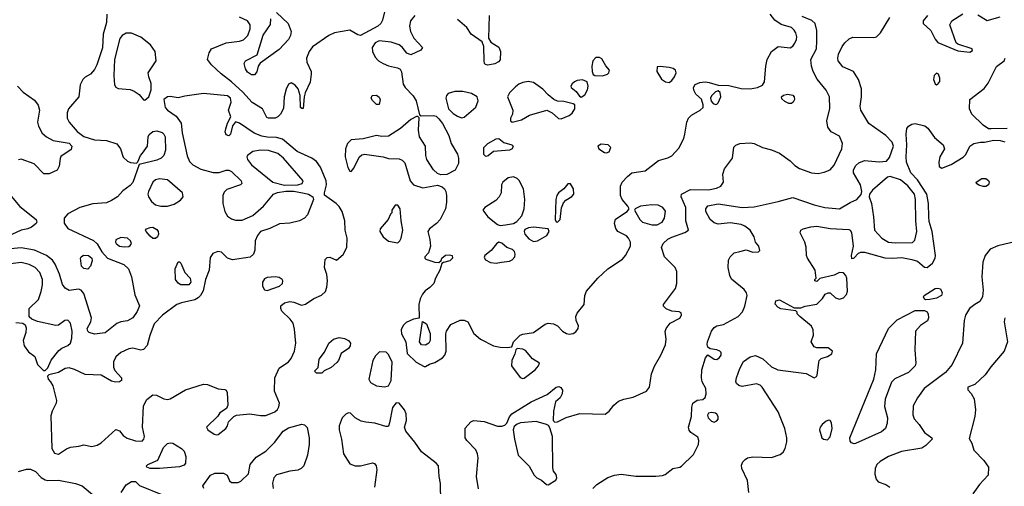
# Model space of a CAD drawing. Extents: x 1173029 to 1307123, y 522559 to 678521.
# Tile 186 of 256: x 1245154 to 1252555, y 578741 to 582245. Entities that reach past the tile are written whole.
import ezdxf

# ---------------------------------------------------------------- set-up
doc = ezdxf.new("R2010")
doc.units = 0

msp = doc.modelspace()

# ---------------------------------------------------------------- linework, layer by layer
at = {"layer": '0CON10XD'}
for points in [[(1247898.4, 582315), (1247879.9, 582240.1), (1247867.2, 582215), (1247845, 582196.7), (1247715, 582126.5), (1247695, 582130), (1247635, 582165.5), (1247520, 582145), (1247476.2, 582125), (1247355, 582040), (1247328.6, 582005), (1247310, 581955), (1247311.9, 581925), (1247343.9, 581856.1), (1247344.2, 581835.8), (1247336, 581775), (1247298.8, 581695), (1247291.2, 581665), (1247285, 581577.5), (1247275, 581576.7), (1247263.8, 581585), (1247261.2, 581675), (1247248, 581725), (1247225, 581754), (1247195, 581771.2), (1247175, 581760), (1247157.6, 581722.4), (1247142.2, 581665), (1247137, 581577), (1247113.1, 581535), (1247094.6, 581515.4), (1247075, 581505.6), (1247025, 581504.2), (1247011.2, 581511.2), (1246978, 581575), (1246901.9, 581621.9), (1246831.5, 581701.5), (1246745, 581779.3), (1246667.3, 581837.3), (1246595.9, 581905.9), (1246564.2, 581945), (1246577.1, 581995), (1246596, 582025), (1246705, 582070), (1246805, 582082.5), (1246835, 582093.2), (1246868.8, 582125), (1246885.5, 582175.5), (1246886.7, 582206.7), (1246866.5, 582235), (1246805, 582264.6)], [(1245808.5, 582285), (1245806.6, 582223.4), (1245781.3, 582135), (1245777.1, 582032.9), (1245733.8, 581905), (1245715, 581870.8), (1245685, 581836.2), (1245645, 581813.3), (1245628.8, 581795), (1245609.2, 581755), (1245597.1, 581665), (1245521.5, 581575), (1245511.5, 581545), (1245510, 581505), (1245526.7, 581475), (1245586.1, 581405), (1245635, 581366.6), (1245715, 581341.6), (1245807.1, 581337.1), (1245882.8, 581312.8), (1245911.1, 581275), (1245931.3, 581211.3), (1245965, 581181.4), (1245987.7, 581172.3), (1246032.5, 581167.5), (1246042.5, 581177.5), (1246061.4, 581225), (1246077.1, 581242.9), (1246115.6, 581295), (1246120.5, 581365), (1246127.9, 581382.1), (1246155, 581405.4), (1246185, 581410.9), (1246225, 581396.7), (1246237.8, 581385), (1246246.5, 581365), (1246248.9, 581265), (1246236.9, 581225), (1246217.1, 581205), (1246185, 581190.8), (1246052.5, 581157.5), (1246005, 581022.9), (1245985, 580999.5), (1245929.8, 580960.2), (1245888.6, 580915), (1245844.1, 580885.9), (1245805, 580869.6), (1245703, 580863), (1245605, 580834.7), (1245515, 580788.2), (1245488, 580755), (1245487.8, 580717.8), (1245515.9, 580675.9), (1245707.6, 580587.6), (1245735, 580560.7), (1245772, 580502), (1245814.8, 580454.8), (1245936.3, 580406.3), (1245970.4, 580375), (1245995, 580314), (1246018.8, 580178.8), (1246054, 580095), (1246037.1, 580052.9), (1246004.1, 580005.9), (1245965, 579984.5), (1245914.5, 579975.5), (1245885, 579962.5), (1245795, 579894.4), (1245715, 579883.3), (1245676.7, 579895), (1245666, 579905), (1245660.8, 579925), (1245688.6, 579975), (1245693.1, 580005), (1245635, 580188.9), (1245615, 580213.1), (1245595, 580221.1), (1245525, 580211.9), (1245495, 580228.6), (1245475.3, 580255.3), (1245452.1, 580335), (1245420.3, 580410.3), (1245399.4, 580439.4), (1245355, 580473.6), (1245265, 580513.2), (1245165, 580532.2), (1245085, 580523.4)], [(1247085, 582299.2), (1247171.1, 582215), (1247193.3, 582155), (1247190, 582125), (1247174.7, 582095.3), (1247105, 582020), (1246961.3, 581918.7), (1246947.1, 581895), (1246935, 581853.8), (1246918.7, 581831.3), (1246895, 581830), (1246865, 581850.8), (1246850.6, 581875), (1246842, 581915), (1246850, 581935), (1246939.5, 581980.5), (1246985, 582129.4), (1247039.3, 582209.3), (1247042.4, 582252.4)], [(1248123.9, 582276.1), (1248090.6, 582235), (1248082.9, 582195), (1248092.5, 582155), (1248115.9, 582105.9), (1248182.5, 582035), (1248170, 582015), (1248095, 581980), (1248064.1, 581994.1), (1248028.3, 582038.3), (1248005.6, 582055.6), (1247945.5, 582075.5), (1247855, 582085.4), (1247825, 582071.1), (1247802.5, 582035), (1247804.6, 582005), (1247825, 581964.3), (1247851.9, 581935), (1247885, 581914.6), (1247925, 581899.1), (1247994.3, 581884.3), (1248012.5, 581872.5), (1248022.7, 581852.7), (1248035, 581760), (1248050.8, 581735), (1248112, 581672), (1248134, 581635), (1248160, 581530), (1248172.5, 581522.5), (1248265, 581526.2), (1248285, 581519.2), (1248305, 581501.5), (1248332.8, 581465), (1248378.9, 581375), (1248397.1, 581315), (1248445.4, 581235.4), (1248453.1, 581205), (1248452.5, 581165), (1248426.7, 581115), (1248365, 581081.2), (1248320.5, 581080.5), (1248295, 581088.8), (1248265, 581117.5), (1248213.3, 581195), (1248205.6, 581225), (1248203.3, 581295), (1248158.2, 581365), (1248152.1, 581415), (1248157.5, 581507.5), (1248147.5, 581517.5), (1248137, 581517), (1248095, 581495.7), (1248015, 581426.9), (1247925, 581371.4), (1247875, 581367.1), (1247835, 581374), (1247735, 581350.4), (1247645, 581343.1), (1247617.2, 581315), (1247602.4, 581275), (1247601.2, 581215), (1247619.1, 581135), (1247635, 581108), (1247645, 581106), (1247665, 581130), (1247705, 581211.4), (1247725, 581228.9), (1247745, 581234.5), (1247885, 581215.8), (1247925, 581202), (1248005, 581198.8), (1248029.2, 581189.2), (1248049.2, 581169.2), (1248089.4, 581035), (1248114.6, 581004.6), (1248185, 580982.9), (1248295, 581001.5), (1248329.3, 580989.3), (1248345.8, 580975), (1248357.1, 580955), (1248362.5, 580925), (1248362.9, 580875), (1248354.7, 580825.3), (1248314.7, 580745.3), (1248286.9, 580715), (1248234.4, 580675), (1248220.6, 580655), (1248236.4, 580595), (1248240.9, 580545), (1248226.6, 580493.4), (1248200, 580465), (1248200, 580455), (1248206.4, 580446.4), (1248275, 580424), (1248305, 580422.5), (1248322.5, 580437.5), (1248327.5, 580455), (1248355, 580476), (1248385, 580478.8), (1248403.6, 580473.6), (1248406.7, 580455), (1248385.7, 580434.3), (1248338.3, 580421.7), (1248327, 580413), (1248312, 580365), (1248280, 580305), (1248266.7, 580265), (1248236.4, 580233.6), (1248200.5, 580209.5), (1248182, 580185), (1248165, 580150), (1248153.6, 580105), (1248157.5, 580002.5), (1248115, 579996), (1248059.1, 579970.9), (1248035, 579948.8), (1248020, 579915), (1248022.5, 579885), (1248056, 579825), (1248067.3, 579737.3), (1248134.4, 579674.4), (1248195, 579640), (1248205, 579640), (1248235, 579657.5), (1248275, 579670), (1248331.1, 579705), (1248348.5, 579725), (1248360, 579755), (1248356.2, 579885), (1248361.2, 579905), (1248394.4, 579955.6), (1248465, 579989.2), (1248495, 579989.2), (1248523.3, 579975), (1248568.3, 579888.3), (1248617.5, 579845), (1248715, 579796.8), (1248765, 579786.2), (1248817.1, 579782.9), (1248852.5, 579787.5), (1248866.2, 579825), (1248915, 579876), (1248935, 579884.2), (1249016.7, 579895), (1249102.4, 579957.6), (1249125, 579965.8), (1249165, 579960), (1249196.1, 579946.1), (1249235, 579906.7), (1249265, 579888.8), (1249285, 579884.2), (1249315, 579889.2), (1249335, 579901.2), (1249352, 579925), (1249354, 579945), (1249337.3, 579987.3), (1249334.2, 580015), (1249345, 580041.2), (1249396, 580105), (1249401.2, 580175), (1249413, 580207)], [(1248681.8, 582275), (1248678.8, 582105), (1248695.8, 582075.8), (1248755, 582038.8), (1248768.1, 582005), (1248765.4, 581944.6), (1248752.4, 581927.6), (1248725, 581914.3), (1248673, 581903), (1248655, 581907.5), (1248647.5, 581915), (1248643.8, 581935), (1248643.6, 582043.6), (1248628.8, 582078.8), (1248546.2, 582135), (1248514, 582185), (1248445.8, 582245.8)], [(1248602, 578722), (1248586.4, 578813.6), (1248600, 578955), (1248596, 578985), (1248582, 579015), (1248513.8, 579085), (1248501.2, 579105), (1248503, 579177), (1248544, 579225), (1248565, 579236), (1248645, 579226.7), (1248745, 579193.3), (1248776.7, 579193.3), (1248799.4, 579200.6), (1248815.8, 579214.2), (1248835, 579263.3), (1248853.3, 579285), (1248998.8, 579375), (1249119.5, 579430.5), (1249185, 579486.7), (1249205, 579490.6), (1249221.8, 579481.8), (1249233.2, 579463.2), (1249231.9, 579435), (1249215, 579406), (1249181.2, 579375), (1249165.8, 579305), (1249163.3, 579235), (1249175, 579223.3), (1249195, 579224), (1249262.6, 579257.4), (1249365, 579286.7), (1249555, 579284), (1249585, 579304.2), (1249619.2, 579350.8), (1249655, 579379.6), (1249694.7, 579395.3), (1249765, 579410), (1249864.3, 579455), (1249887.1, 579485), (1249904, 579585), (1249925.6, 579644.4), (1249973.1, 579725), (1250007.4, 579802.6), (1250013.1, 579845), (1250005.9, 579904.1), (1250012, 579925), (1250043.2, 579966.8), (1250115, 580004), (1250128.8, 580025), (1250125, 580042.5), (1250111.7, 580051.7), (1250055, 580056.2), (1250013.1, 580073.1), (1249993, 580093), (1249992, 580105), (1250083, 580227), (1250092.9, 580265), (1250093.1, 580355), (1250081.9, 580385), (1250000, 580465), (1249978.6, 580535), (1249991.4, 580565), (1250025, 580595.6), (1250055, 580612.2), (1250154.3, 580645.7), (1250180, 580665), (1250160.9, 580735), (1250160.8, 580835), (1250125.7, 580915), (1250128, 580935), (1250195, 580970.3), (1250331.7, 580968.3), (1250390.8, 580979.2), (1250424.2, 580995), (1250444.4, 581025), (1250439.2, 581085), (1250452, 581125), (1250510.8, 581205), (1250521.7, 581288.3), (1250537.3, 581302.7), (1250565.7, 581314.3), (1250645, 581318.9), (1250675, 581314.4), (1250736.2, 581285), (1250805, 581267.5), (1250865, 581241.9), (1250945.6, 581185.6), (1250980.5, 581150.5), (1251015, 581127.5), (1251104.6, 581094.6), (1251155, 581091.1), (1251200.9, 581099.1), (1251245, 581118.6), (1251276.7, 581153.3), (1251333.6, 581275), (1251338.2, 581315), (1251315, 581371.4), (1251253.7, 581403.7), (1251227.2, 581437.2), (1251219.5, 581485), (1251243, 581577), (1251241.8, 581665), (1251216.1, 581716.1), (1251147.7, 581797.7), (1251117.9, 581855), (1251105.3, 581895.3), (1251100.4, 581945), (1251142.3, 582025), (1251146.6, 582085), (1251144.7, 582164.7), (1251132.9, 582215), (1251108.3, 582238.3), (1251035, 582268.5)], [(1249413, 580207), (1249498.6, 580305), (1249574.2, 580375), (1249685, 580445.6), (1249707.5, 580475), (1249744.3, 580545), (1249745.7, 580575), (1249730.8, 580605), (1249715, 580620.8), (1249650.8, 580655), (1249635.7, 580675.7), (1249624.3, 580715), (1249633.4, 580746.6), (1249718.8, 580805), (1249734, 580825), (1249725.8, 580845), (1249683.3, 580895), (1249670, 580925), (1249670.9, 580995), (1249682.9, 581025), (1249721.5, 581068.5), (1249755, 581094.1), (1249855, 581110), (1249955, 581187.8), (1250025, 581206.7), (1250055, 581222.2), (1250108.9, 581281.1), (1250145, 581352), (1250154.2, 581385.8), (1250169.3, 581475), (1250180.5, 581505), (1250203.1, 581526.9), (1250268, 581565), (1250290, 581585), (1250291.2, 581605), (1250278.3, 581648.3), (1250235.7, 581685.7), (1250221.4, 581715), (1250218.6, 581735), (1250231.4, 581758.6), (1250265, 581774.4), (1250305, 581777.5), (1250335, 581774.4), (1250405, 581752), (1250485, 581750), (1250577.2, 581727.2), (1250645.4, 581724.6), (1250700, 581735), (1250736, 581754), (1250752.8, 581777.2), (1250761.1, 581895), (1250771.1, 581945), (1250804.3, 582005), (1250855, 582044.2), (1250945.5, 582034.5), (1250965, 582046.9), (1250980.9, 582069.1), (1250993.8, 582095), (1250996.1, 582115), (1250988, 582145), (1250975.4, 582165), (1250955, 582185.5), (1250878.3, 582208.3), (1250830.6, 582240.6), (1250795.6, 582285)], [(1251355, 582070.9), (1251389.3, 582100.7), (1251415, 582112.9), (1251575, 582112.2), (1251595, 582116.9), (1251624, 582146), (1251695, 582262)], [(1251977.1, 582275), (1251944.2, 582235), (1251945.6, 582215.6), (1252003.4, 582163.4), (1252035, 582098), (1252055, 582072.5), (1252205, 582010), (1252295, 582001.2), (1252315, 582012.5), (1252312.5, 582025), (1252205, 582060), (1252191.7, 582071.7), (1252144.2, 582205), (1252160.8, 582235), (1252241.7, 582288.3)], [(1252355, 582281.5), (1252425, 582239.4), (1252524.7, 582265.3)], [(1246095, 581640), (1246124.1, 581665.9), (1246143, 581717), (1246142.2, 581765), (1246124.4, 581815), (1246120.6, 581845), (1246178.8, 581935), (1246172.1, 582005), (1246136.7, 582055), (1246065, 582114), (1245995, 582144.6), (1245955, 582143.6), (1245923.4, 582126.6), (1245905.4, 582104.6), (1245865.3, 581945), (1245860.4, 581825), (1245865.5, 581755.5), (1245877.5, 581737.5), (1245895, 581728.9), (1245985, 581719.6), (1246015, 581708.5), (1246051.9, 581681.9), (1246085, 581642.5), (1246095, 581640)], [(1249462.5, 578725), (1249490.8, 578755), (1249574, 578806), (1249625, 578824.5), (1249675, 578831.5), (1249785, 578816.9), (1249935, 578816.7), (1249985, 578823.3), (1250005, 578830), (1250064.1, 578875.9), (1250115, 578884), (1250127.9, 578892.1), (1250219.1, 578980.9), (1250255.9, 579054.1), (1250258.8, 579085), (1250250.5, 579110.5), (1250197.5, 579145), (1250185, 579162.5), (1250182, 579185), (1250202.9, 579265), (1250205.7, 579335), (1250214.2, 579365), (1250245, 579388), (1250288.3, 579391.7), (1250305, 579407.5), (1250314, 579435), (1250310.8, 579475), (1250284.2, 579525), (1250277.5, 579555), (1250280, 579615), (1250308.8, 579705), (1250325, 579727.5), (1250375, 579696.2), (1250395, 579694.2), (1250415, 579708.8), (1250426.1, 579726.1), (1250426, 579745), (1250415.5, 579755.5), (1250395, 579765.7), (1250343.3, 579773.3), (1250326.4, 579786.4), (1250321.2, 579805), (1250324, 579825), (1250352.9, 579905), (1250375, 579934), (1250393.8, 579945), (1250445, 579957.1), (1250555, 580016.2), (1250588, 580052), (1250605, 580093.3), (1250621.9, 580175), (1250617.1, 580195), (1250599.1, 580219.1), (1250505, 580296.7), (1250491.2, 580325), (1250480, 580385), (1250480.7, 580439.3), (1250493.3, 580465), (1250525, 580493.8), (1250567.5, 580505), (1250615, 580516.2), (1250665, 580500), (1250707.5, 580502.5), (1250717.5, 580512.5), (1250710, 580545), (1250683.9, 580573.9), (1250673.3, 580615), (1250644.2, 580665), (1250605.4, 580695.4), (1250576.2, 580706.2), (1250495, 580718.5), (1250405, 580708.6), (1250375, 580720.3), (1250342.5, 580745), (1250310.5, 580805), (1250310, 580825), (1250325, 580846.5), (1250405, 580861.2), (1250585, 580835.6), (1250675, 580840.5), (1250855, 580878.9), (1250965, 580909.6), (1251125, 580853.6), (1251205, 580834.4), (1251315, 580824.5), (1251395, 580872.7), (1251445.4, 580894.6), (1251478.8, 580931.2), (1251484, 580955), (1251474.4, 581005), (1251422.1, 581095), (1251422.1, 581117.9), (1251439.8, 581150.2), (1251460.8, 581169.2), (1251505, 581186.5), (1251615, 581178.5), (1251668.3, 581181.7), (1251691.1, 581208.9), (1251722.3, 581295), (1251710.9, 581325), (1251664.7, 581374.7), (1251535.5, 581465), (1251475.4, 581565), (1251470.7, 581595), (1251480.4, 581665), (1251480.9, 581725), (1251458.9, 581795), (1251420.5, 581855), (1251341.9, 581891.9), (1251305.5, 581935), (1251302.2, 581955), (1251308.9, 581985), (1251335.8, 582044.2), (1251355, 582070.9)], [(1249535, 581823.8), (1249572.5, 581835), (1249582.5, 581845), (1249587.5, 581865), (1249559.3, 581899.3), (1249530, 581950), (1249511.2, 581961.2), (1249485, 581960.8), (1249461.9, 581935), (1249454.4, 581895), (1249455.8, 581855), (1249464.2, 581834.2), (1249476.1, 581826.1), (1249535, 581823.8)], [(1252455, 581424.2), (1252435, 581426), (1252395, 581452.9), (1252311.4, 581535), (1252292.2, 581575), (1252295.7, 581644.3), (1252402.1, 581727.9), (1252432.6, 581767.4), (1252496.6, 581893.4), (1252553.8, 581935), (1252560, 581955)], [(1250035, 581774.2), (1250055, 581788.1), (1250075.6, 581815), (1250089.2, 581845), (1250082.5, 581865), (1250065, 581877.3), (1250035, 581886.2), (1249966.7, 581893.3), (1249945, 581890), (1249944, 581855), (1249977, 581797), (1250007, 581777), (1250035, 581774.2)], [(1249375, 581663.3), (1249400.5, 581679.5), (1249421.7, 581718.3), (1249427.8, 581745), (1249418.1, 581778.1), (1249385, 581792.5), (1249345, 581787.5), (1249325, 581778.8), (1249306.1, 581763.9), (1249296.7, 581745), (1249300, 581735), (1249336.2, 581705), (1249360.5, 581670.5), (1249375, 581663.3)], [(1252045, 581756.7), (1252055, 581760), (1252068.8, 581781.2), (1252071.2, 581805), (1252060, 581835), (1252045, 581843.3), (1252026.7, 581825), (1252021.2, 581795), (1252035, 581762.5), (1252045, 581756.7)], [(1245138, 581745), (1245180.6, 581700.6), (1245265, 581640.8), (1245292, 581602), (1245303.3, 581565), (1245288.5, 581475), (1245296.2, 581445), (1245323, 581393), (1245354.4, 581365), (1245405, 581338.7), (1245525, 581317.1), (1245546.9, 581295), (1245539.6, 581270.4), (1245463.5, 581216.5), (1245457, 581203), (1245451.4, 581145), (1245435, 581116), (1245375, 581086.2), (1245335, 581088.2), (1245263.4, 581163.4), (1245165, 581197.6), (1245145, 581193.5)], [(1248855, 581476.2), (1248895, 581484.2), (1248925, 581492.9), (1248985, 581527.5), (1249115, 581564.2), (1249155.5, 581545.5), (1249203, 581503), (1249225, 581500), (1249283.8, 581525), (1249306.1, 581543.9), (1249325.8, 581575), (1249326.2, 581605), (1249314.1, 581614.1), (1249245, 581630), (1249195, 581634.2), (1249167.5, 581645), (1249125, 581680), (1249085, 581724.2), (1249015, 581774.2), (1248975, 581780), (1248935, 581773.1), (1248905, 581760), (1248880.2, 581739.8), (1248835.4, 581694.6), (1248820, 581665), (1248860.6, 581565), (1248858, 581535), (1248842, 581505), (1248844, 581485), (1248855, 581476.2)], [(1245445, 578982.2), (1245505, 579022.9), (1245535, 579035.7), (1245597.7, 579042.3), (1245635, 579053.3), (1245695, 579041.2), (1245735, 579048.8), (1245765, 579066.7), (1245877, 579167), (1245905, 579156.7), (1245931.7, 579121.7), (1245962.1, 579102.1), (1246023.6, 579083.6), (1246075, 579080.6), (1246088.1, 579095), (1246091.9, 579115), (1246077.5, 579185), (1246084.2, 579345), (1246108.3, 579391.7), (1246155, 579427.1), (1246182.5, 579425), (1246236.8, 579396.8), (1246265, 579392.9), (1246285, 579398.6), (1246401.2, 579465), (1246535, 579507.7), (1246565, 579504.6), (1246645, 579471.9), (1246695, 579468.8), (1246705, 579462.5), (1246713.3, 579445), (1246719.3, 579350.7), (1246707.5, 579325), (1246657, 579293), (1246642, 579268), (1246558.8, 579185), (1246566.7, 579165), (1246615, 579132), (1246635, 579128), (1246645, 579130), (1246703.3, 579175), (1246715.9, 579194.1), (1246723.9, 579226.1), (1246762.5, 579265), (1246784.1, 579275.9), (1246884.3, 579285.7), (1246965, 579273.1), (1247003.2, 579273.2), (1247070.3, 579299.7), (1247092.4, 579317.6), (1247102.4, 579337.6), (1247105.7, 579365), (1247069.4, 579455), (1247070.6, 579555), (1247105, 579628.8), (1247175, 579675.7), (1247195, 579700), (1247218.4, 579755), (1247229.5, 579815), (1247219.9, 579919.9), (1247209.5, 579965), (1247187.2, 579997.2), (1247125, 580056.2), (1247115.7, 580075), (1247115.7, 580095), (1247145, 580118.2), (1247185, 580127.8), (1247215, 580123.3), (1247272.2, 580102.2), (1247301.7, 580108.3), (1247365, 580150.5), (1247423.2, 580176.8), (1247452, 580205), (1247463, 580237), (1247466.9, 580285), (1247461.2, 580331.2), (1247444.2, 580385), (1247450, 580445), (1247465, 580460), (1247485, 580462), (1247535, 580440), (1247585, 580480.8), (1247612.9, 580535), (1247614.5, 580605), (1247600.8, 580665), (1247598, 580735), (1247577.1, 580805), (1247555, 580842), (1247532, 580865), (1247446, 580926), (1247443.8, 580945), (1247460, 581005), (1247458.2, 581035), (1247415, 581136.2), (1247385, 581180.8), (1247350, 581205), (1247240, 581255), (1247128.8, 581348.8), (1247085, 581360.6), (1247015, 581361.9), (1246975, 581369.7), (1246915, 581393.5), (1246805, 581467.5), (1246775, 581477.5), (1246752.5, 581447.5), (1246739.5, 581385), (1246725, 581372.9), (1246705, 581380.6), (1246697.9, 581402.1), (1246702.2, 581425), (1246715, 581467.5), (1246740, 581515), (1246723.8, 581565), (1246744.4, 581625.6), (1246738.2, 581655), (1246715, 581673.8), (1246535, 581689.5), (1246395, 581670), (1246345, 581657.5), (1246285, 581668), (1246264.2, 581665.8), (1246237.5, 581645), (1246246.2, 581585), (1246264, 581565), (1246329.8, 581519.8), (1246368, 581468), (1246374.5, 581395), (1246413.1, 581223.1), (1246430.7, 581180.7), (1246454.3, 581155), (1246515, 581121.8), (1246608, 581098), (1246653, 581097), (1246705, 581115.3), (1246725, 581116), (1246745.5, 581105), (1246818.9, 581035), (1246824.5, 581015.5), (1246814.3, 581005), (1246711.3, 580968.7), (1246690, 580950), (1246679.5, 580925), (1246680.4, 580865), (1246694.8, 580805), (1246715, 580768.5), (1246745, 580748.9), (1246775, 580740.6), (1246825, 580738.6), (1246905, 580773.3), (1246986.4, 580843.6), (1247062.1, 580935), (1247091.8, 580948.2), (1247155, 580957.9), (1247215, 580956.3), (1247292, 580942), (1247324.6, 580934.6), (1247356.7, 580915), (1247361.2, 580895), (1247318.3, 580778.3), (1247295, 580754.2), (1247256.7, 580735), (1247185, 580716.7), (1247107.3, 580712.7), (1247033.2, 580676.8), (1246963.8, 580655), (1246942, 580625), (1246924, 580585), (1246920, 580515), (1246912, 580485), (1246885, 580460.6), (1246752.4, 580442.4), (1246716.2, 580455), (1246670.3, 580500.3), (1246644.3, 580504.3), (1246605, 580488.1), (1246585, 580460), (1246577.9, 580365), (1246549.3, 580295), (1246532.3, 580207.7), (1246513.1, 580175), (1246494.8, 580155.2), (1246469, 580141), (1246371.2, 580118.8), (1246335.7, 580105), (1246228, 580025), (1246165, 579962), (1246133.2, 579873.2), (1246111.1, 579798.9), (1246085, 579767.8), (1246065, 579764.5), (1246005, 579777.5), (1245975, 579773.5), (1245914, 579745), (1245875.6, 579714.4), (1245860, 579675), (1245860, 579635), (1245869.5, 579609.5), (1245918, 579555), (1245918.8, 579535), (1245905, 579525.8), (1245875, 579523.3), (1245845, 579531.4), (1245765, 579576), (1245645, 579580), (1245565, 579619.2), (1245525, 579630), (1245495, 579625.8), (1245445, 579595.8), (1245372.5, 579577.5), (1245362.5, 579567.5), (1245367.5, 579545), (1245385.8, 579525.8), (1245402, 579495), (1245430.8, 579385), (1245428.6, 579365), (1245397.3, 579305), (1245388.8, 579271.2), (1245394.4, 579025), (1245415, 578989.2), (1245445, 578982.2)], [(1247855, 581607.5), (1247835, 581608.8), (1247805, 581638.8), (1247796, 581655), (1247803.3, 581675), (1247835, 581676.9), (1247855, 581663.8), (1247864.2, 581645), (1247855, 581607.5)], [(1248475, 581508.8), (1248495, 581512.7), (1248582.1, 581587.9), (1248600, 581635), (1248591.2, 581665), (1248550.2, 581690.2), (1248485, 581706.2), (1248424.6, 581705.4), (1248375, 581690.6), (1248361.1, 581675), (1248356.4, 581655), (1248376.9, 581575), (1248411.1, 581541.1), (1248445, 581519.6), (1248475, 581508.8)], [(1250385, 581608.8), (1250395, 581611.2), (1250405, 581620), (1250424.2, 581665), (1250417.7, 581697.7), (1250405, 581710), (1250385, 581703.3), (1250355, 581673.3), (1250346.2, 581655), (1250352.3, 581632.3), (1250366.1, 581616.1), (1250385, 581608.8)], [(1250955, 581614.3), (1250935, 581614.4), (1250905, 581630), (1250881.3, 581651.3), (1250880, 581665), (1250895, 581678.1), (1250925.4, 581684.6), (1250965, 581677.1), (1250974.6, 581665), (1250976.8, 581645), (1250967.8, 581625), (1250955, 581614.3)], [(1250635.6, 578695), (1250624.3, 578785), (1250581.4, 578875), (1250579.1, 578900.9), (1250590, 578925), (1250607, 578943), (1250625.4, 578954.6), (1250663.4, 578963.4), (1250805, 578958.2), (1250870.3, 578979.7), (1250892.4, 578997.6), (1250907.1, 579025), (1250919.4, 579075), (1250918.9, 579105), (1250904.4, 579175), (1250855, 579300.8), (1250735.4, 579485.4), (1250719.4, 579499.4), (1250691.1, 579511.1), (1250585, 579490), (1250558.8, 579498.8), (1250542.9, 579512.9), (1250537.5, 579527.5), (1250540.6, 579555), (1250566.2, 579625), (1250595, 579677.1), (1250645, 579713.3), (1250685, 579724.5), (1250739.4, 579699.4), (1250805, 579638), (1250852.5, 579615), (1251065, 579587.5), (1251125, 579556.7), (1251142.5, 579565), (1251148.8, 579575), (1251160.7, 579670.7), (1251164, 579686), (1251179.3, 579700.7), (1251225, 579716.2), (1251257.5, 579735), (1251262.5, 579755), (1251231.7, 579781.7), (1251145, 579780), (1251125, 579787.5), (1251103.8, 579825), (1251120, 579875), (1251118.8, 579915), (1251105, 579943.3), (1251017.5, 580015), (1250997.5, 580035), (1250997.5, 580047.5), (1250988.3, 580058.3), (1250875, 580074.3), (1250851.2, 580085), (1250832, 580108), (1250836.7, 580133.3), (1250865, 580141.2), (1250975, 580080), (1251025, 580080), (1251057, 580093), (1251145, 580107.5), (1251189.3, 580150.7), (1251207.5, 580185), (1251230, 580195), (1251245, 580193.3), (1251285, 580156), (1251315, 580147.1), (1251345, 580157.1), (1251368.3, 580181.7), (1251375.9, 580205.9), (1251370.8, 580305), (1251364, 580325), (1251345, 580344), (1251315, 580345.7), (1251275, 580325.6), (1251167.5, 580302.5), (1251145, 580280), (1251130, 580285), (1251130, 580295), (1251140, 580305), (1251134.2, 580365), (1251075.6, 580455), (1251068.9, 580475), (1251065.5, 580535.5), (1251054.4, 580575), (1251020, 580645), (1251025.5, 580664.5), (1251043.8, 580675), (1251100.5, 580689.5), (1251145, 580693.3), (1251245, 580677.2), (1251385, 580670), (1251395.8, 580665), (1251405, 580647.5), (1251418, 580545), (1251402.5, 580475), (1251405, 580452.5), (1251422.5, 580455), (1251458.6, 580491.4), (1251475, 580498.6), (1251505, 580500), (1251656.5, 580456.5), (1251713.4, 580453.4), (1251785, 580458.8), (1251858.8, 580445), (1251901.5, 580431.5), (1251955, 580387.1), (1251975, 580384.4), (1252015, 580416.2), (1252035, 580453.3), (1252037.8, 580475), (1252012.5, 580655), (1251990.4, 580730.4), (1251986.7, 580765), (1251985.3, 580865), (1251972.8, 580935), (1251901.7, 581041.7), (1251851.4, 581095), (1251819.4, 581175), (1251815.8, 581215), (1251822.3, 581305), (1251815.8, 581385), (1251822.3, 581427.7), (1251833.9, 581446.1), (1251858.8, 581461.2), (1251885, 581466.2), (1251958.3, 581448.3), (1251980.5, 581430.5), (1252029.5, 581359.5), (1252094.4, 581305), (1252104.2, 581275), (1252069.2, 581215), (1252062, 581175), (1252065, 581142.5), (1252085, 581128.8), (1252155, 581158), (1252245, 581212.5), (1252265, 581233.3), (1252295.7, 581295), (1252325, 581315.5), (1252375, 581325.6), (1252405.9, 581324.1), (1252475, 581339.2), (1252523, 581337), (1252557.5, 581327.5)], [(1252575, 581428.9), (1252455, 581424.2)], [(1248658.3, 581218.3), (1248643, 581233), (1248643.3, 581285), (1248673.3, 581315), (1248735, 581351.2), (1248755, 581352), (1248793.6, 581323.6), (1248853.3, 581305), (1248863.8, 581295), (1248855, 581276.2), (1248835, 581264.3), (1248715, 581256), (1248675, 581223.3), (1248658.3, 581218.3)], [(1249565, 581246.2), (1249585, 581253.3), (1249597.5, 581285), (1249577.5, 581305), (1249525, 581310), (1249500, 581295), (1249507.5, 581275), (1249548.3, 581248.3), (1249565, 581246.2)], [(1247143.3, 581003.3), (1247245, 581004.6), (1247278.2, 581015), (1247284.6, 581035), (1247137.5, 581205), (1247095, 581240.8), (1247025, 581261.4), (1246965, 581264.7), (1246906, 581254), (1246865.7, 581225), (1246861.9, 581215), (1246866.5, 581195), (1246895.5, 581155), (1247055.9, 581025.9), (1247143.3, 581003.3)], [(1246215, 580843.6), (1246265, 580844.4), (1246315, 580859.4), (1246361.5, 580888.5), (1246382.5, 580915), (1246378.6, 580945), (1246265, 581042.5), (1246205, 581048.9), (1246175, 581042.5), (1246153.8, 581025), (1246121.5, 580955), (1246117.1, 580935), (1246122.1, 580915), (1246145, 580879.5), (1246175, 580854.5), (1246215, 580843.6)], [(1248765, 580700), (1248805, 580703.3), (1248864.5, 580715.5), (1248891.7, 580728.3), (1248928.3, 580771.7), (1248945.6, 580825), (1248949.5, 580895), (1248940, 580975), (1248908.1, 581038.1), (1248892.7, 581052.7), (1248865, 581064.3), (1248825, 581056.4), (1248784.4, 581025), (1248774.4, 581005), (1248771.9, 580945), (1248758.1, 580915), (1248731.9, 580888.1), (1248648.8, 580835), (1248633.8, 580815), (1248673.8, 580765), (1248745, 580705.8), (1248765, 580700)], [(1251735, 580568.8), (1251865, 580571.5), (1251881.9, 580588.1), (1251897.4, 580655), (1251888.8, 580735), (1251888, 580895), (1251878.6, 580935), (1251828.3, 580998.3), (1251775, 581042.7), (1251696.6, 581066.6), (1251676.8, 581063.2), (1251563.8, 580965), (1251542, 580935), (1251540, 580915), (1251556.7, 580865), (1251571.9, 580765), (1251578.1, 580665), (1251634.5, 580605), (1251685, 580574.7), (1251735, 580568.8)], [(1252415, 580992.1), (1252395, 580992.1), (1252363.4, 581003.4), (1252346, 581015), (1252343.8, 581025), (1252385, 581051.5), (1252415, 581051.5), (1252435, 581038.1), (1252441.8, 581025), (1252436.7, 581005), (1252415, 580992.1)], [(1249195, 580724), (1249217.5, 580745), (1249226.9, 580833.1), (1249241.3, 580868.7), (1249260, 580890), (1249305, 580916.9), (1249318.2, 580935), (1249315.4, 580975), (1249295, 581011.4), (1249275, 581011.4), (1249244.7, 580975.3), (1249204.7, 580945.3), (1249192.1, 580925), (1249184.7, 580895), (1249178.6, 580745), (1249185, 580726.7), (1249195, 580724)], [(1245077.3, 580935), (1245155, 580841.1), (1245278.6, 580745), (1245282.9, 580725), (1245277.1, 580715), (1245242.8, 580687.2), (1245215, 580674.5), (1245165, 580664.7), (1245095, 580631.6)], [(1247995, 580568.8), (1248012, 580585), (1248021.4, 580605), (1248034.4, 580665), (1248020.8, 580735), (1248013.9, 580823.9), (1247995, 580852.5), (1247975, 580852.5), (1247950, 580815), (1247950, 580795), (1247940, 580785), (1247923.8, 580745), (1247864.3, 580675), (1247861.4, 580655), (1247886.9, 580615), (1247925, 580580.8), (1247995, 580568.8)], [(1249945, 580704.2), (1249982.3, 580725), (1250001.3, 580755), (1250006.9, 580806.9), (1249988.9, 580835), (1249951.7, 580851.7), (1249905, 580855.7), (1249820, 580845), (1249778.8, 580825), (1249776.2, 580815), (1249815.5, 580745), (1249834.4, 580725), (1249905.4, 580704.6), (1249945, 580704.2)], [(1246175, 580602.5), (1246155, 580602.9), (1246135, 580619.2), (1246103.8, 580655), (1246100, 580665), (1246106.1, 580673.9), (1246134.4, 580685.6), (1246155, 580686.7), (1246185, 580668.6), (1246194.4, 580655), (1246196.9, 580635), (1246189.2, 580615), (1246175, 580602.5)], [(1249015, 580580), (1249045, 580583.8), (1249115, 580624), (1249132.5, 580655), (1249125, 580673.8), (1249015, 580686.9), (1248977.3, 580682.7), (1248950.8, 580669.2), (1248946.2, 580655), (1248951.2, 580635), (1248980.5, 580600.5), (1249015, 580580)], [(1245938, 580538), (1245975, 580542.5), (1245985, 580548), (1245993.1, 580565), (1245986.7, 580585), (1245965, 580603.3), (1245915, 580608.9), (1245877.3, 580592.7), (1245874, 580575), (1245879.2, 580565), (1245904, 580545), (1245938, 580538)], [(1248735, 580417.5), (1248775, 580424.3), (1248835, 580432.5), (1248855, 580441.1), (1248875.5, 580464.5), (1248879.2, 580485), (1248874.2, 580504.2), (1248859.1, 580519.1), (1248815, 580534), (1248777.3, 580567.3), (1248755, 580573.8), (1248737.3, 580562.7), (1248698, 580512), (1248650.8, 580475), (1248645, 580460), (1248655, 580440.8), (1248692.1, 580422.1), (1248735, 580417.5)], [(1252645, 580579.4), (1252505, 580546.5), (1252447.6, 580522.4), (1252410.6, 580475), (1252392.5, 580425), (1252386.4, 580313.6), (1252395.4, 580215), (1252390.4, 580165), (1252371.2, 580128.8), (1252334.2, 580105.8), (1252292.7, 580077.2), (1252263.2, 580025), (1252253.8, 579985), (1252241.5, 579815), (1252163.5, 579655), (1252113.1, 579595), (1251951.8, 579475), (1251902.9, 579405), (1251870.6, 579345), (1251867, 579277), (1251876.5, 579246.5), (1251915.7, 579205), (1251956, 579145), (1252010, 579105), (1252013.3, 579095), (1251965, 579048), (1251935, 579028), (1251783, 579003), (1251684.2, 578965), (1251622.3, 578927.8), (1251596.9, 578905), (1251584.2, 578875), (1251581.2, 578831.2), (1251591.2, 578795), (1251605.9, 578775.9), (1251665, 578754), (1251695, 578733.8)], [(1245665, 580371.2), (1245635, 580376), (1245617.5, 580395), (1245611.9, 580455), (1245616, 580465), (1245633.7, 580476.3), (1245670, 580475), (1245696.9, 580455), (1245698.1, 580435), (1245685.8, 580394.2), (1245665, 580371.2)], [(1245345, 579610), (1245365, 579630), (1245390.8, 579689.2), (1245449.1, 579760.9), (1245471.7, 579778.3), (1245515, 579797.5), (1245534.5, 579815), (1245546.6, 579853.4), (1245549.1, 579905), (1245536.6, 579966.6), (1245515, 579988.2), (1245493.8, 579985), (1245445, 579952), (1245425, 579947.5), (1245287.9, 579977.9), (1245245, 579996.2), (1245224.1, 580014.1), (1245223.8, 580075), (1245295, 580144), (1245316.2, 580205), (1245326.2, 580255), (1245325.4, 580294.6), (1245305, 580345.7), (1245268.9, 580385), (1245225, 580406.9), (1245165, 580421.4), (1245085, 580412.8)], [(1246363.8, 580253.8), (1246345, 580265.8), (1246325.7, 580295), (1246323.1, 580375), (1246345, 580426.7), (1246355, 580426.7), (1246365, 580416.7), (1246396.2, 580346.2), (1246435, 580303.8), (1246439.5, 580275), (1246425, 580254.3), (1246363.8, 580253.8)], [(1247015, 580212), (1247107.5, 580245), (1247128.6, 580265), (1247130.8, 580285), (1247125.7, 580295), (1247105, 580307.9), (1247075, 580314.6), (1247015, 580308.9), (1246995, 580299.2), (1246980, 580275), (1246980, 580245), (1246995, 580216.2), (1247015, 580212)], [(1251965, 580142.5), (1251955, 580147.5), (1251946.7, 580165), (1251951.2, 580175), (1252035, 580225.7), (1252055, 580230), (1252073.9, 580223.9), (1252088, 580195), (1252082, 580175), (1252045, 580154.3), (1251995, 580143.8), (1251965, 580142.5)], [(1251425, 579060), (1251405, 579067.5), (1251395, 579080), (1251392.5, 579105), (1251573.1, 579545), (1251588.9, 579615), (1251594.5, 579735), (1251685, 579925.8), (1251748.3, 579991.7), (1251885, 580060), (1251955, 580061.2), (1251975, 580050), (1251982.7, 580032.7), (1251985.8, 580005), (1251976.8, 579983.2), (1251925, 579948.8), (1251886, 579905), (1251881.1, 579765), (1251890, 579665), (1251883.6, 579646.4), (1251835, 579596.7), (1251775, 579567.3), (1251733, 579547), (1251707.4, 579522.6), (1251658.6, 579395), (1251655, 579340), (1251676.5, 579255), (1251674.3, 579215), (1251661.4, 579175), (1251630.7, 579149.3), (1251435, 579063.3), (1251425, 579060)], [(1245125, 579970.5), (1245176.9, 579966.9), (1245194.3, 579954.3), (1245201.2, 579931.2), (1245199.4, 579895), (1245179.4, 579835), (1245186.6, 579796.6), (1245220, 579750), (1245266.7, 579715), (1245287.5, 579655), (1245331.7, 579611.7), (1245345, 579610)], [(1248205, 579800), (1248173, 579803), (1248158.8, 579825), (1248182.5, 579977.5), (1248210.7, 579960.7), (1248239.5, 579889.5), (1248240, 579835), (1248228, 579815), (1248205, 579800)], [(1252557.8, 580005), (1252553.3, 579975), (1252577.5, 579825), (1252552.5, 579755), (1252452.2, 579637.8), (1252411.2, 579578.8), (1252334.1, 579505.9), (1252280, 579485), (1252280, 579465), (1252305, 579437.5), (1252328.3, 579398.3), (1252337.8, 579315), (1252334.3, 579265), (1252290.7, 579100.7), (1252311.2, 579065), (1252325, 579013.3), (1252401.2, 578935), (1252436.2, 578885), (1252433.3, 578825), (1252368.8, 578755), (1252317.5, 578685)], [(1247425, 579590), (1247385, 579590), (1247370, 579605), (1247397.5, 579632.5), (1247404.1, 579695.9), (1247445, 579747.5), (1247478, 579815), (1247512, 579845), (1247555, 579857.5), (1247595, 579850.5), (1247626, 579836), (1247640.6, 579815), (1247638.1, 579795), (1247626, 579775), (1247570.5, 579739.5), (1247550, 579685), (1247538.3, 579671.7), (1247495, 579633.3), (1247441.7, 579608.3), (1247425, 579590)], [(1247895, 579486.9), (1247925, 579494.3), (1247945.3, 579534.7), (1247953.1, 579673.1), (1247925, 579730), (1247908.3, 579748.3), (1247858.3, 579751.7), (1247828.7, 579721.3), (1247808.9, 579685), (1247777.1, 579545), (1247791.4, 579521.4), (1247835, 579494.4), (1247895, 579486.9)], [(1248935, 579550.8), (1248945, 579554.2), (1249028, 579615), (1249053.8, 579645), (1249060, 579665), (1249008.8, 579698.8), (1248955, 579760), (1248935, 579772), (1248893.6, 579776.4), (1248883, 579767), (1248876, 579735), (1248852.5, 579685), (1248849.2, 579645), (1248915, 579557.5), (1248935, 579550.8)], [(1248320, 578625), (1248317.7, 578762.3), (1248307.1, 578815), (1248302.9, 578895), (1248285.3, 578915.3), (1248175, 578999.2), (1248125, 579072), (1248055.7, 579155), (1248046.9, 579185), (1248061.5, 579235), (1248058.2, 579285), (1248045, 579315.8), (1248005, 579366), (1247982.7, 579367.3), (1247957, 579333), (1247932.7, 579217.3), (1247926.1, 579193.9), (1247919.3, 579190.7), (1247905, 579190), (1247822.5, 579215), (1247755, 579221.5), (1247720.9, 579230.9), (1247676, 579255), (1247640.5, 579290.5), (1247625, 579292), (1247605, 579282), (1247578, 579255), (1247555.5, 579194.5), (1247554.5, 579164.5), (1247572.9, 579095), (1247588.6, 578985), (1247635, 578910.8), (1247674.2, 578895.8), (1247715, 578894.5), (1247805, 578916.2), (1247821.2, 578911.2), (1247833.8, 578895), (1247837.5, 578865), (1247821.5, 578735)], [(1250375, 579223.8), (1250395, 579233.3), (1250403.8, 579245), (1250404, 579265), (1250395, 579283.3), (1250385, 579291.2), (1250353.6, 579296.4), (1250330, 579290), (1250322.5, 579275), (1250327.5, 579255), (1250355, 579230), (1250375, 579223.8)], [(1246536.7, 578725), (1246531.2, 578745), (1246588.8, 578825), (1246620.5, 578839.5), (1246685, 578838.8), (1246712.5, 578825), (1246731.7, 578781.7), (1246745, 578770), (1246795, 578770), (1246815, 578780), (1246872.5, 578835), (1246886.4, 578903.6), (1246930.3, 578959.7), (1247005, 579006), (1247070.2, 579069.8), (1247134.4, 579155), (1247175, 579180.4), (1247275, 579206.7), (1247295, 579202.9), (1247315, 579183.3), (1247328.9, 579105), (1247328.9, 579055), (1247316.9, 578975), (1247290, 578895), (1247270, 578875), (1247245, 578862), (1247185, 578855.6), (1247085, 578828.1), (1247062.9, 578805), (1247053.1, 578765), (1247058.6, 578725)], [(1249125, 578753.3), (1249183, 578787), (1249190, 578805), (1249185, 578830), (1249166.7, 578855), (1249160.5, 578880.5), (1249158, 579115), (1249139.5, 579179.5), (1249127.5, 579197.5), (1249112.5, 579205), (1249035, 579228.5), (1248917.5, 579217.5), (1248892.1, 579207.9), (1248869.5, 579190.5), (1248864.1, 579165.9), (1248872.5, 579095), (1248900.9, 578975), (1248983.4, 578893.4), (1249022, 578825), (1249041.2, 578805), (1249075, 578786.7), (1249112.5, 578755), (1249125, 578753.3)], [(1251225, 579089.2), (1251245, 579112), (1251259.7, 579175), (1251255, 579218.8), (1251245, 579234), (1251235, 579237.5), (1251215, 579229.4), (1251185, 579204.3), (1251170, 579185), (1251165.7, 579165), (1251184, 579105), (1251195, 579094.2), (1251225, 579089.2)], [(1246205, 578874.4), (1246135, 578876), (1246110, 578885), (1246107.5, 578895), (1246117.5, 578905), (1246193.3, 578936.7), (1246235, 579032.5), (1246265, 579062.9), (1246285, 579068.6), (1246305.4, 579065.4), (1246370, 579025), (1246389.2, 579005), (1246402.5, 578965), (1246400, 578915), (1246390.5, 578899.5), (1246355, 578887.5), (1246205, 578874.4)], [(1245145, 578852.2), (1245205, 578870), (1245235, 578870.6), (1245271.4, 578851.4), (1245315, 578806.7), (1245345, 578788.5), (1245365, 578783.5), (1245445, 578786.2), (1245572.2, 578762.2), (1245624.4, 578744.4), (1245715, 578667.5)], [(1245917.5, 578695), (1245955, 578751.2), (1245995, 578776.7), (1246025, 578777.5), (1246055, 578747.5), (1246226.2, 578676.2)]]:
    msp.add_lwpolyline(points, dxfattribs=at)

doc.saveas('drawing.dxf')
